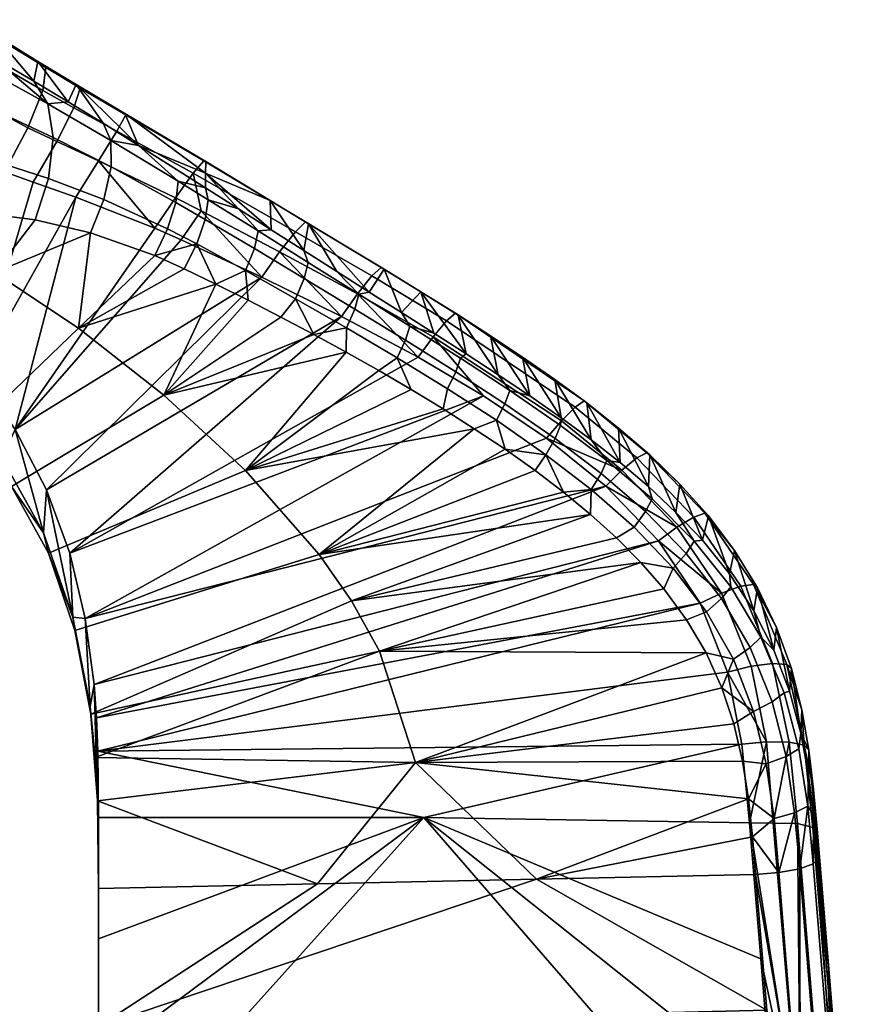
# Model space of a CAD drawing. Header units: millimetres. Extents: x -337 to 337, y -344 to 326.
# Tile 246 of 256: x 247 to 284, y 95 to 139. Entities that reach past the tile are written whole.
import ezdxf

# ---------------------------------------------------------------- set-up
doc = ezdxf.new("R2010")
doc.units = ezdxf.units.MM
doc.layers.add('ram', color=7, linetype='Continuous')

msp = doc.modelspace()

# ---------------------------------------------------------------- meshes
at = {"layer": 'ram'}
mesh = msp.add_polyface(dxfattribs=at)
corners = [(248.913, 134.665, 705.287), (250.805, 133.638, 705.394), (251.203, 134.361, 703.29), (249.199, 135.538, 702.953), (248.161, 133.176, 707.161), (250.007, 132.329, 707.054), (247.547, 135.426, 705.276), (247.685, 136.44, 702.784), (246.887, 133.786, 707.309), (246.114, 136.27, 705.391), (246.023, 137.462, 702.78), (245.622, 134.453, 707.562), (244.684, 137.157, 705.66), (244.311, 138.55, 702.981), (244.415, 135.15, 707.93), (251.166, 134.418, 701.177), (249.01, 135.698, 700.609), (254.725, 132.297, 702.212), (254.171, 131.782, 705.756), (254.637, 132.332, 703.988), (247.321, 136.712, 700.285), (245.408, 137.895, 700.165), (244.668, 132.342, 708.988), (245.859, 131.844, 708.584), (247.762, 134.843, 692.911), (250.539, 133.229, 693.876), (250.557, 132.058, 692.608), (247.997, 133.352, 691.456), (245.234, 134.644, 689.737), (247.793, 131.558, 690.392), (245.282, 132.354, 688.56), (244.612, 136.581, 691.315), (251.761, 133.012, 695.589), (253.504, 131.434, 694.679), (248.67, 134.931, 694.947), (250.206, 133.986, 695.291), (247.153, 135.845, 694.527), (245.319, 136.92, 693.876), (254.72, 131.788, 699.637)]
mesh.append_faces([[corners[k] for k in face] for face in [(0, 1, 2, 3), (4, 5, 1, 0), (6, 0, 3, 7), (8, 4, 0, 6), (9, 6, 7, 10), (11, 8, 6, 9), (12, 9, 10, 13), (14, 11, 9, 12), (15, 16, 3, 2), (2, 17, 15, 15), (2, 1, 18, 19), (2, 19, 17, 17), (7, 3, 16, 20), (10, 7, 20, 21), (8, 11, 22, 23), (24, 25, 26, 27), (28, 27, 29, 30), (31, 24, 27, 28), (32, 33, 25, 25), (25, 24, 34, 35), (25, 35, 32, 32), (24, 36, 34, 34), (24, 37, 36, 36), (37, 24, 31, 31), (21, 36, 37, 37), (16, 35, 34, 34), (16, 32, 35, 35), (20, 34, 36, 36), (16, 34, 20, 20), (36, 21, 20, 20), (15, 38, 32, 32), (15, 32, 16, 16), (38, 15, 17, 17)]])
mesh = msp.add_polyface(dxfattribs=at)
corners = [(257.19, 127.201, 708.104), (253.637, 128.846, 707.889), (246.331, 120.496, 710.548), (252.476, 129.366, 707.861), (248.995, 130.732, 708.003), (244.627, 122.936, 710.874), (247.116, 131.387, 708.285), (245.859, 131.844, 708.584), (243.622, 124.109, 711.269), (254.518, 130.122, 707.2), (254.171, 131.782, 705.756), (253.388, 130.704, 707.125), (250.805, 133.638, 705.394), (250.007, 132.329, 707.054), (248.161, 133.176, 707.161), (246.887, 133.786, 707.309), (249.125, 124.951, 691.632), (255.173, 126.894, 693.574), (252.875, 122.005, 693.817), (249.642, 129.162, 691.26), (245.418, 127.405, 688.848), (247.211, 129.73, 689.837), (252.477, 128.158, 692.552), (253.776, 127.571, 693.066), (244.787, 130.032, 687.913), (250.557, 132.058, 692.608), (253.407, 130.498, 693.612), (253.038, 129.339, 692.872), (250.234, 130.626, 691.7), (250.539, 133.229, 693.876), (253.504, 131.434, 694.679), (247.997, 133.352, 691.456), (247.793, 131.558, 690.392), (254.326, 128.666, 693.345), (254.706, 129.744, 694.028), (254.835, 130.612, 695.029), (245.282, 132.354, 688.56), (254.711, 131.145, 696.161), (251.761, 133.012, 695.589), (254.72, 131.788, 699.637)]
mesh.append_faces([[corners[k] for k in face] for face in [(0, 1, 2, 2), (3, 4, 2, 2), (1, 3, 2, 2), (5, 4, 6, 6), (7, 5, 6, 6), (5, 2, 4, 4), (8, 5, 7, 7), (9, 10, 11, 11), (1, 9, 11, 3), (11, 10, 12, 13), (3, 11, 13, 13), (4, 3, 13, 13), (7, 6, 14, 15), (6, 4, 13, 14), (16, 17, 18, 18), (19, 20, 21, 21), (20, 19, 16, 16), (19, 22, 16, 16), (17, 16, 23, 23), (22, 23, 16, 16), (21, 20, 24, 24), (25, 26, 27, 28), (29, 30, 26, 25), (31, 25, 28, 32), (22, 33, 23, 23), (27, 33, 22, 22), (22, 19, 28, 27), (19, 21, 32, 28), (27, 26, 34, 33), (35, 34, 26, 30), (21, 24, 36, 32), (37, 30, 38, 38), (37, 38, 39, 39)]])
mesh = msp.add_polyface(dxfattribs=at)
corners = [(257.19, 127.201, 708.104), (247.712, 117.833, 710.634), (260.706, 125.473, 708.436), (258.673, 129.207, 706.402), (254.171, 131.782, 705.756), (254.518, 130.122, 707.2), (257.971, 128.317, 707.526), (259.122, 129.635, 704.932), (254.637, 132.332, 703.988), (253.637, 128.846, 707.889), (257.555, 130.584, 702.99), (254.725, 132.297, 702.212), (259.251, 129.559, 703.46), (256.597, 126.182, 694.05), (258.032, 125.441, 694.497), (252.875, 122.005, 693.817), (255.173, 126.894, 693.574), (259.481, 124.671, 694.924), (253.504, 131.434, 694.679), (254.711, 131.145, 696.161), (254.835, 130.612, 695.029), (256.866, 128.462, 694.661), (259.064, 127.14, 695.247), (258.685, 126.251, 694.715), (256.479, 127.49, 694.059), (257.028, 129.24, 695.569), (259.242, 127.85, 696.073), (260.917, 124.97, 695.329), (254.326, 128.666, 693.345), (254.706, 129.744, 694.028), (253.776, 127.571, 693.066), (257.609, 129.292, 696.723), (259.047, 128.371, 696.989), (256.161, 130.22, 696.45), (254.72, 131.788, 699.637), (260.492, 127.451, 697.259)]
mesh.append_faces([[corners[k] for k in face] for face in [(0, 1, 2, 2), (3, 4, 5, 6), (7, 8, 4, 3), (5, 0, 6, 6), (0, 5, 9, 9), (0, 2, 6, 6), (10, 11, 8, 8), (8, 7, 12, 10), (13, 14, 15, 15), (15, 16, 13, 13), (17, 15, 14, 14), (18, 19, 20, 20), (21, 22, 23, 24), (25, 26, 22, 21), (14, 13, 24, 23), (24, 13, 16, 16), (23, 17, 14, 14), (23, 27, 17, 17), (16, 28, 24, 24), (28, 29, 21, 24), (30, 28, 16, 16), (25, 21, 29, 20), (26, 25, 31, 32), (20, 33, 25, 25), (25, 33, 31, 31), (20, 19, 33, 33), (34, 31, 33, 33), (10, 32, 31, 31), (19, 34, 33, 33), (12, 35, 32, 32), (34, 10, 31, 31), (12, 32, 10, 10), (10, 34, 11, 11)]])
mesh = msp.add_polyface(dxfattribs=at)
corners = [(262.039, 127.256, 706.943), (258.673, 129.207, 706.402), (257.971, 128.317, 707.526), (261.404, 126.467, 707.935), (262.452, 127.628, 705.639), (259.122, 129.635, 704.932), (265.33, 125.283, 707.48), (264.736, 124.571, 708.379), (265.719, 125.614, 706.293), (260.706, 125.473, 708.436), (264.087, 123.674, 708.826), (262.578, 127.548, 704.334), (259.251, 129.559, 703.46), (264.204, 126.552, 704.73), (265.839, 125.532, 705.108), (267.262, 124.621, 705.422), (268.684, 123.678, 705.724), (263.709, 125.049, 697.064), (265.94, 123.632, 697.579), (265.743, 123.033, 696.899), (263.519, 124.427, 696.352), (261.287, 125.795, 695.806), (263.156, 123.648, 695.917), (260.917, 124.97, 695.329), (261.472, 126.453, 696.566), (259.064, 127.14, 695.247), (258.685, 126.251, 694.715), (259.242, 127.85, 696.073), (262.345, 123.083, 695.716), (260.911, 123.891, 695.326), (259.481, 124.671, 694.924), (264.776, 124.731, 698.113), (266.194, 123.821, 698.427), (263.347, 125.639, 697.815), (261.917, 126.546, 697.531), (259.047, 128.371, 696.989), (260.492, 127.451, 697.259), (267.598, 122.904, 698.755)]
mesh.append_faces([[corners[k] for k in face] for face in [(0, 1, 2, 3), (4, 5, 1, 0), (6, 0, 3, 7), (8, 4, 0, 6), (3, 9, 10, 10), (3, 2, 9, 9), (7, 3, 10, 10), (11, 12, 4, 4), (5, 4, 12, 12), (13, 11, 4, 4), (4, 8, 14, 13), (8, 15, 14, 14), (16, 15, 8, 8), (17, 18, 19, 20), (21, 20, 22, 23), (24, 17, 20, 21), (25, 21, 23, 26), (27, 24, 21, 25), (23, 22, 28, 29), (23, 29, 30, 30), (18, 17, 31, 32), (31, 17, 33, 33), (34, 33, 17, 24), (24, 27, 35, 36), (24, 36, 34, 34), (13, 31, 33, 33), (34, 11, 33, 33), (32, 31, 13, 13), (32, 14, 37, 37), (36, 12, 34, 34), (13, 33, 11, 11), (11, 34, 12, 12), (15, 37, 14, 14), (13, 14, 32, 32)]])
mesh = msp.add_polyface(dxfattribs=at)
corners = [(243.419, 121.992, 697.479), (244.627, 122.936, 710.874), (243.622, 124.109, 711.269), (246.331, 120.496, 710.548), (245.741, 119.241, 697.559), (237.834, 125.944, 697.459), (242.265, 121.863, 687.248), (240.568, 122.836, 683.803), (241.365, 122.414, 685.571), (244.24, 120.276, 690.292), (246.174, 117.977, 692.872), (247.579, 115.935, 697.754), (244.24, 120.276, 690.292), (242.265, 121.863, 687.248), (245.418, 127.405, 688.848), (249.125, 124.951, 691.632), (244.039, 122.153, 501.45), (243.733, 119.807, 508.095), (244.146, 116.374, 499.789), (243.92, 127.852, 503.363), (243.867, 111.781, 506.066), (243.985, 103.734, 504.401), (244.247, 110.403, 498.305), (244.34, 104.392, 496.985), (241.034, 106.718, 485.592), (242.982, 106.004, 489.156), (243.104, 99.692, 488.028), (241.199, 100.287, 484.468), (242.848, 112.212, 490.429), (243.997, 111.32, 494.342), (244.1, 105.21, 493.047), (240.851, 113.012, 486.852), (242.702, 118.465, 491.885), (243.885, 117.435, 495.811), (240.652, 119.387, 488.306), (242.546, 124.577, 493.543), (243.764, 123.383, 497.469), (240.44, 125.644, 489.972), (238.175, 113.667, 483.849), (243.985, 103.734, 504.401), (243.867, 111.781, 506.066), (238.866, 111.781, 506.066), (238.984, 103.734, 504.401), (243.733, 119.807, 508.095), (243.577, 127.693, 510.632), (238.576, 127.693, 510.632), (238.732, 119.807, 508.095)]
mesh.append_faces([[corners[k] for k in face] for face in [(0, 1, 2, 2), (3, 1, 4, 4), (0, 4, 1, 1), (0, 5, 6, 6), (5, 7, 8, 8), (6, 9, 0, 0), (4, 0, 9, 9), (10, 11, 4, 4), (10, 4, 9, 9), (12, 13, 14, 15), (16, 17, 18, 18), (16, 19, 17, 17), (20, 21, 22, 22), (20, 22, 18, 18), (18, 17, 20, 20), (21, 23, 22, 22), (24, 25, 26, 27), (28, 29, 30, 25), (31, 28, 25, 24), (32, 33, 29, 28), (34, 32, 28, 31), (35, 36, 33, 32), (37, 35, 32, 34), (30, 22, 23, 23), (36, 16, 18, 18), (29, 18, 22, 22), (29, 22, 30, 30), (36, 18, 33, 33), (29, 33, 18, 18), (24, 38, 31, 31), (39, 40, 41, 42), (43, 44, 45, 46), (40, 43, 46, 41)]])
mesh = msp.add_polyface(dxfattribs=at)
corners = [(249.974, 106.316, 712.811), (249.951, 104.121, 698.928), (250, 101.823, 706.661), (250, 103.387, 713.484), (249.917, 107.781, 712.478), (247.579, 115.935, 697.754), (247.712, 117.833, 710.634), (246.331, 120.496, 710.548), (248.872, 112.217, 698.117), (248.734, 115.033, 710.999), (249.42, 112.157, 711.53), (249.633, 108.28, 698.675), (249.812, 109.244, 712.152), (245.741, 119.241, 697.559), (247.794, 115.034, 694.968), (248.963, 111.626, 696.618), (249.848, 106.04, 698.435), (246.174, 117.977, 692.872), (249.658, 107.94, 697.898), (249.974, 106.316, 712.811), (250, 103.387, 713.484), (264.33, 103.387, 713.484), (276.5, 112.834, 711.31), (249.917, 107.781, 712.478), (274.662, 115.583, 710.678), (249.812, 109.244, 712.152), (247.712, 117.833, 710.634), (248.734, 115.033, 710.999), (260.706, 125.473, 708.436), (264.087, 123.674, 708.826), (249.42, 112.157, 711.53), (266.962, 121.974, 709.21), (257.19, 127.201, 708.104), (246.331, 120.496, 710.548), (262.376, 110.726, 698.614), (249.848, 106.04, 698.435), (249.658, 107.94, 697.898), (263.97, 105.817, 699.929), (249.951, 104.121, 698.928), (248.963, 111.626, 696.618), (259.724, 114.977, 697.204), (261.15, 112.933, 697.925), (256.468, 118.684, 695.631), (247.794, 115.034, 694.968), (246.174, 117.977, 692.872), (252.875, 122.005, 693.817), (249.125, 124.951, 691.632), (244.24, 120.276, 690.292)]
mesh.append_faces([[corners[k] for k in face] for face in [(0, 1, 2, 2), (2, 3, 0, 0), (0, 4, 1, 1), (5, 6, 7, 7), (8, 9, 6, 6), (8, 10, 9, 9), (10, 11, 12, 12), (1, 4, 12, 12), (7, 13, 5, 5), (5, 14, 8, 8), (8, 15, 11, 11), (6, 5, 8, 8), (11, 1, 12, 12), (16, 1, 11, 11), (10, 8, 11, 11), (8, 14, 15, 15), (5, 17, 14, 14), (11, 18, 16, 16), (11, 15, 18, 18), (19, 20, 21, 21), (19, 22, 23, 23), (23, 24, 25, 25), (26, 27, 28, 28), (29, 28, 27, 27), (30, 31, 27, 27), (32, 33, 26, 26), (34, 35, 36, 36), (37, 38, 35, 35), (34, 37, 35, 35), (36, 39, 40, 41), (42, 40, 39, 43), (43, 44, 45, 42), (46, 45, 44, 47)]])
mesh = msp.add_polyface(dxfattribs=at)
corners = [(271.388, 121.746, 707.376), (265.719, 125.614, 706.293), (265.33, 125.283, 707.48), (270.993, 121.477, 708.446), (273.717, 119.234, 708.979), (270.389, 120.873, 709.249), (273.059, 118.693, 709.756), (274.147, 119.464, 707.935), (270.102, 122.694, 706.016), (268.684, 123.678, 705.724), (271.51, 121.659, 706.304), (272.909, 120.553, 706.592), (269.732, 120.105, 709.638), (272.344, 117.995, 710.123), (273.891, 114.629, 698.963), (261.15, 112.933, 697.925), (272.812, 115.719, 698.612), (271.673, 116.75, 698.264), (259.724, 114.977, 697.204), (270.487, 117.727, 697.917), (272.138, 118.55, 698.589), (274.088, 116.869, 699.175), (273.59, 116.183, 698.759), (271.696, 117.847, 698.19), (270.113, 120.091, 698.025), (269.71, 119.377, 697.633), (270.344, 120.669, 698.688), (272.397, 119.122, 699.263), (267.904, 121.625, 697.444), (267.527, 120.897, 697.05), (268.113, 122.21, 698.109), (269.233, 118.681, 697.564), (267.914, 119.618, 697.203), (270.373, 121.007, 699.463), (271.699, 120.033, 699.833), (268.998, 121.966, 699.102), (267.598, 122.904, 698.755), (272.976, 119.034, 700.21)]
mesh.append_faces([[corners[k] for k in face] for face in [(0, 1, 2, 3), (4, 3, 5, 6), (7, 0, 3, 4), (1, 0, 8, 9), (0, 10, 8, 8), (10, 0, 11, 11), (6, 12, 13, 13), (7, 11, 0, 0), (6, 5, 12, 12), (14, 15, 16, 16), (15, 17, 16, 16), (17, 18, 19, 19), (20, 21, 22, 23), (24, 20, 23, 25), (26, 27, 20, 24), (28, 24, 25, 29), (30, 26, 24, 28), (16, 17, 23, 22), (25, 19, 31, 31), (25, 31, 32, 32), (25, 23, 19, 19), (29, 25, 32, 32), (17, 19, 23, 23), (27, 26, 33, 34), (26, 30, 35, 33), (36, 35, 30, 30), (37, 27, 34, 34), (11, 37, 10, 10), (33, 8, 34, 34), (35, 9, 33, 33), (10, 34, 8, 8), (9, 8, 33, 33), (37, 34, 10, 10)]])
mesh = msp.add_polyface(dxfattribs=at)
corners = [(278.34, 106.621, 712.74), (277.706, 109.802, 712.007), (249.974, 106.316, 712.811), (272.344, 117.995, 710.123), (269.732, 120.105, 709.638), (249.42, 112.157, 711.53), (249.812, 109.244, 712.152), (274.662, 115.583, 710.678), (264.33, 103.387, 713.484), (266.962, 121.974, 709.21), (264.087, 123.674, 708.826), (248.734, 115.033, 710.999), (270.993, 121.477, 708.446), (265.33, 125.283, 707.48), (264.736, 124.571, 708.379), (270.389, 120.873, 709.249), (262.376, 110.726, 698.614), (249.658, 107.94, 697.898), (261.15, 112.933, 697.925), (273.891, 114.629, 698.963), (266.554, 120.525, 696.838), (259.724, 114.977, 697.204), (256.468, 118.684, 695.631), (262.345, 123.083, 695.716), (263.771, 122.25, 696.097), (260.911, 123.891, 695.326), (252.875, 122.005, 693.817), (259.481, 124.671, 694.924), (271.673, 116.75, 698.264), (265.176, 121.398, 696.471), (267.914, 119.618, 697.203), (269.233, 118.681, 697.564), (270.487, 117.727, 697.917), (265.743, 123.033, 696.899), (267.904, 121.625, 697.444), (267.527, 120.897, 697.05), (265.378, 122.285, 696.491), (265.94, 123.632, 697.579), (268.113, 122.21, 698.109), (263.519, 124.427, 696.352), (263.156, 123.648, 695.917), (266.194, 123.821, 698.427), (267.598, 122.904, 698.755), (268.684, 123.678, 705.724), (268.998, 121.966, 699.102), (267.262, 124.621, 705.422)]
mesh.append_faces([[corners[k] for k in face] for face in [(0, 1, 2, 2), (3, 4, 5, 5), (6, 7, 3, 3), (0, 2, 8, 8), (5, 6, 3, 3), (5, 4, 9, 9), (10, 11, 9, 9), (12, 13, 14, 15), (14, 10, 9, 9), (15, 14, 9, 4), (16, 17, 18, 18), (16, 18, 19, 19), (20, 21, 22, 22), (23, 24, 22, 22), (23, 22, 25, 25), (26, 27, 25, 25), (22, 26, 25, 25), (28, 18, 21, 21), (24, 29, 22, 22), (30, 31, 21, 21), (21, 20, 30, 30), (31, 32, 21, 21), (20, 22, 29, 29), (33, 34, 35, 36), (37, 38, 34, 33), (39, 33, 36, 40), (35, 30, 20, 20), (20, 29, 36, 35), (40, 36, 29, 24), (23, 40, 24, 24), (38, 37, 41, 42), (43, 44, 45, 45), (45, 44, 42, 42)]])
mesh = msp.add_polyface(dxfattribs=at)
corners = [(276.222, 116.628, 709.58), (273.717, 119.234, 708.979), (273.059, 118.693, 709.756), (275.475, 116.18, 710.335), (276.712, 116.798, 708.549), (274.147, 119.464, 707.935), (278.295, 113.58, 710.271), (277.435, 113.275, 711.001), (278.859, 113.655, 709.25), (272.344, 117.995, 710.123), (274.662, 115.583, 710.678), (276.5, 112.834, 711.31), (274.279, 119.367, 706.884), (272.909, 120.553, 706.592), (275.604, 118.083, 707.185), (276.863, 116.683, 707.502), (279.035, 113.509, 708.195), (278.017, 115.161, 707.837), (275.885, 115.029, 699.777), (277.436, 113.047, 700.38), (276.781, 112.448, 699.902), (275.315, 114.376, 699.333), (276.238, 115.573, 700.503), (277.85, 113.558, 701.145), (274.088, 116.869, 699.175), (273.59, 116.183, 698.759), (274.388, 117.431, 699.871), (272.397, 119.122, 699.263), (272.138, 118.55, 698.589), (274.896, 113.47, 699.318), (273.891, 114.629, 698.963), (272.812, 115.719, 698.612), (276.599, 115.607, 701.445), (277.794, 114.124, 701.941), (274.226, 117.974, 700.604), (275.438, 116.837, 701.016), (272.976, 119.034, 700.21), (278.86, 112.501, 702.458)]
mesh.append_faces([[corners[k] for k in face] for face in [(0, 1, 2, 3), (4, 5, 1, 0), (6, 0, 3, 7), (8, 4, 0, 6), (3, 9, 10, 10), (2, 9, 3, 3), (7, 10, 11, 11), (3, 10, 7, 7), (12, 13, 5, 5), (5, 14, 12, 12), (5, 4, 15, 14), (4, 8, 16, 17), (4, 17, 15, 15), (18, 19, 20, 21), (22, 23, 19, 18), (24, 18, 21, 25), (26, 22, 18, 24), (27, 26, 24, 28), (21, 29, 30, 30), (25, 21, 30, 31), (23, 22, 32, 33), (22, 26, 34, 35), (36, 34, 26, 27), (35, 32, 22, 22), (13, 34, 36, 36), (12, 35, 34, 34), (15, 33, 32, 32), (17, 37, 33, 33), (32, 35, 14, 14), (32, 14, 15, 15), (15, 17, 33, 33), (16, 37, 17, 17), (35, 12, 14, 14), (12, 34, 13, 13)]])
mesh = msp.add_polyface(dxfattribs=at)
corners = [(278.681, 103.149, 713.539), (278.34, 106.621, 712.74), (264.33, 103.387, 713.484), (249.974, 106.316, 712.811), (277.706, 109.802, 712.007), (276.5, 112.834, 711.31), (274.662, 115.583, 710.678), (249.917, 107.781, 712.478), (279.696, 110.18, 711.038), (278.295, 113.58, 710.271), (277.435, 113.275, 711.001), (278.742, 110.053, 711.738), (280.322, 110.137, 710.027), (278.859, 113.655, 709.25), (279.426, 106.722, 712.503), (279.872, 111.761, 708.572), (279.035, 113.509, 708.195), (278.627, 104.216, 701.733), (269.298, 100.668, 701.62), (263.97, 105.817, 699.929), (262.376, 110.726, 698.614), (276.761, 110.64, 700.119), (278.368, 105.875, 701.334), (277.456, 109.11, 700.523), (275.898, 112.102, 699.715), (277.988, 107.513, 700.93), (274.896, 113.47, 699.318), (273.891, 114.629, 698.963), (278.707, 110.882, 700.997), (279.676, 108.484, 701.643), (278.855, 108.065, 701.076), (277.964, 110.363, 700.477), (277.436, 113.047, 700.38), (276.781, 112.448, 699.902), (277.85, 113.558, 701.145), (279.182, 111.343, 701.806), (279.755, 103.346, 702.23), (278.805, 102.545, 702.125), (279.415, 105.752, 701.654), (275.315, 114.376, 699.333), (278.86, 112.501, 702.458), (279.747, 110.771, 702.984), (277.794, 114.124, 701.941)]
mesh.append_faces([[corners[k] for k in face] for face in [(0, 1, 2, 2), (3, 4, 5, 5), (6, 7, 5, 5), (8, 9, 10, 11), (12, 13, 9, 8), (11, 10, 5, 4), (1, 14, 4, 4), (4, 14, 11, 11), (14, 1, 0, 0), (13, 15, 16, 16), (17, 18, 19, 19), (19, 20, 21, 21), (22, 17, 19, 19), (23, 19, 21, 21), (21, 20, 24, 24), (19, 25, 22, 22), (25, 19, 23, 23), (26, 24, 20, 20), (26, 20, 27, 27), (28, 29, 30, 31), (32, 28, 31, 33), (34, 35, 28, 32), (36, 37, 17, 17), (38, 17, 22, 22), (30, 38, 22, 25), (23, 30, 25, 25), (31, 23, 21, 21), (24, 26, 39, 33), (21, 24, 33, 31), (30, 23, 31, 31), (35, 40, 41, 41), (35, 34, 42, 40), (16, 41, 40, 40)]])
mesh = msp.add_polyface(dxfattribs=at)
corners = [(280.426, 106.709, 711.825), (279.696, 110.18, 711.038), (278.742, 110.053, 711.738), (279.426, 106.722, 712.503), (281.084, 106.573, 710.82), (280.322, 110.137, 710.027), (280.794, 103.121, 712.644), (281.46, 102.947, 711.641), (278.859, 113.655, 709.25), (280.519, 109.951, 708.961), (279.872, 111.761, 708.572), (280.979, 108.137, 709.354), (281.499, 104.622, 710.129), (281.671, 102.717, 710.561), (281.291, 106.355, 709.744), (280.286, 106.076, 702.261), (280.655, 103.6, 702.867), (279.755, 103.346, 702.23), (279.415, 105.752, 701.654), (280.851, 106.41, 703.158), (281.239, 103.886, 703.793), (279.676, 108.484, 701.643), (278.855, 108.065, 701.076), (280.205, 108.879, 702.5), (279.182, 111.343, 701.806), (278.707, 110.882, 700.997), (278.627, 104.216, 701.733), (280.939, 107.106, 704.027), (281.275, 105.273, 704.512), (280.44, 108.956, 703.512), (281.496, 103.483, 704.962), (279.747, 110.771, 702.984), (279.72, 103.135, 713.357), (278.681, 103.149, 713.539), (281.671, 102.129, 707.992), (279.035, 113.509, 708.195)]
mesh.append_faces([[corners[k] for k in face] for face in [(0, 1, 2, 3), (4, 5, 1, 0), (6, 7, 4, 0), (8, 5, 9, 10), (9, 5, 11, 11), (7, 12, 4, 4), (7, 13, 12, 12), (4, 14, 11, 11), (4, 12, 14, 14), (5, 4, 11, 11), (15, 16, 17, 18), (19, 20, 16, 15), (21, 15, 18, 22), (23, 19, 15, 21), (24, 23, 21, 25), (26, 18, 17, 17), (20, 19, 27, 28), (29, 27, 19, 23), (28, 30, 20, 20), (23, 24, 31, 29), (3, 32, 0, 0), (3, 33, 32, 32), (0, 32, 6, 6), (10, 29, 31, 31), (9, 27, 29, 29), (34, 30, 28, 28), (28, 27, 14, 14), (27, 11, 14, 14), (11, 27, 9, 9), (34, 28, 14, 14), (34, 14, 12, 12), (29, 10, 9, 9), (10, 31, 35, 35)]])
mesh = msp.add_polyface(dxfattribs=at)
corners = [(280.125, 85.164, 717.606), (279.657, 91.163, 716.262), (264.33, 103.387, 713.484), (279.176, 97.158, 714.905), (250, 98.043, 714.704), (250, 103.387, 713.484), (250, 87.432, 717.099), (250, 92.723, 715.91), (278.681, 103.149, 713.539), (250, 82.175, 718.27), (279.9, 89.136, 705.185), (250, 94.173, 701.227), (279.439, 94.897, 703.878), (269.298, 100.668, 701.62), (278.947, 100.872, 702.51), (280.35, 83.373, 706.481), (250, 88.083, 702.606), (250, 100.26, 699.838), (259.649, 100.464, 700.729), (250, 81.991, 703.972), (250, 101.823, 706.661), (250, 100.26, 699.838), (250, 94.173, 701.227), (250, 88.083, 702.606), (250, 92.723, 715.91), (250, 98.043, 714.704), (250, 81.991, 703.972), (250, 87.432, 717.099), (250, 103.387, 713.484), (250, 82.175, 718.27), (249.951, 104.121, 698.928), (280.928, 89.038, 716.524), (249.951, 104.121, 698.928), (263.97, 105.817, 699.929), (278.627, 104.216, 701.733), (278.805, 102.545, 702.125), (280.913, 89.403, 705.417), (279.971, 100.964, 702.785), (279.755, 103.346, 702.23), (279.72, 103.135, 713.357)]
mesh.append_faces([[corners[k] for k in face] for face in [(0, 1, 2, 2), (1, 3, 2, 2), (4, 2, 5, 5), (6, 0, 2, 2), (4, 7, 2, 2), (6, 2, 7, 7), (2, 3, 8, 8), (6, 9, 0, 0), (10, 11, 12, 12), (12, 13, 14, 14), (15, 16, 10, 10), (11, 17, 18, 18), (18, 13, 11, 11), (12, 11, 13, 13), (19, 16, 15, 15), (10, 16, 11, 11), (20, 21, 22, 22), (22, 23, 24, 25), (23, 26, 27, 24), (25, 28, 20, 20), (22, 25, 20, 20), (27, 26, 29, 29), (20, 30, 21, 21), (31, 8, 3, 3), (18, 17, 32, 32), (33, 13, 18, 18), (32, 33, 18, 18), (13, 34, 35, 35), (13, 35, 14, 14), (36, 12, 14, 14), (37, 14, 35, 35), (38, 37, 35, 35), (31, 39, 8, 8)]])
mesh = msp.add_polyface(dxfattribs=at)
corners = [(280.928, 89.038, 716.524), (279.657, 91.163, 716.262), (280.125, 85.164, 717.606), (279.176, 97.158, 714.905), (281.947, 88.908, 715.869), (280.794, 103.121, 712.644), (281.46, 102.947, 711.641), (282.618, 88.676, 714.879), (282.648, 90.73, 713.285), (282.166, 96.726, 711.928), (281.671, 102.717, 710.561), (283.117, 84.732, 714.63), (280.913, 89.403, 705.417), (279.9, 89.136, 705.185), (279.439, 94.897, 703.878), (280.35, 83.373, 706.481), (282.428, 89.773, 707.032), (281.831, 89.568, 706.079), (280.886, 101.135, 703.443), (281.479, 101.345, 704.394), (282.617, 90.001, 708.054), (282.151, 95.772, 706.743), (281.672, 101.54, 705.422), (283.07, 84.226, 709.354), (283.512, 78.448, 710.64), (278.947, 100.872, 702.51), (279.971, 100.964, 702.785), (280.655, 103.6, 702.867), (279.755, 103.346, 702.23), (281.239, 103.886, 703.793), (281.496, 103.483, 704.962), (279.72, 103.135, 713.357), (281.671, 102.129, 707.992), (281.499, 104.622, 710.129)]
mesh.append_faces([[corners[k] for k in face] for face in [(0, 1, 2, 2), (0, 3, 1, 1), (0, 4, 5, 5), (6, 7, 8, 9), (6, 9, 10, 10), (5, 4, 7, 6), (8, 7, 11, 11), (12, 13, 14, 14), (12, 15, 13, 13), (16, 17, 18, 19), (17, 12, 18, 18), (20, 16, 21, 21), (22, 21, 16, 16), (16, 19, 22, 22), (20, 23, 16, 16), (24, 16, 23, 23), (12, 25, 26, 26), (12, 26, 18, 18), (26, 27, 18, 18), (26, 28, 27, 27), (29, 30, 19, 19), (18, 29, 19, 19), (29, 18, 27, 27), (19, 30, 22, 22), (0, 5, 31, 31), (20, 8, 23, 23), (32, 21, 22, 22), (10, 9, 32, 32), (21, 32, 9, 9), (20, 21, 9, 9), (8, 20, 9, 9), (8, 11, 23, 23), (32, 22, 30, 30), (32, 33, 10, 10)]])

doc.saveas('drawing.dxf')
